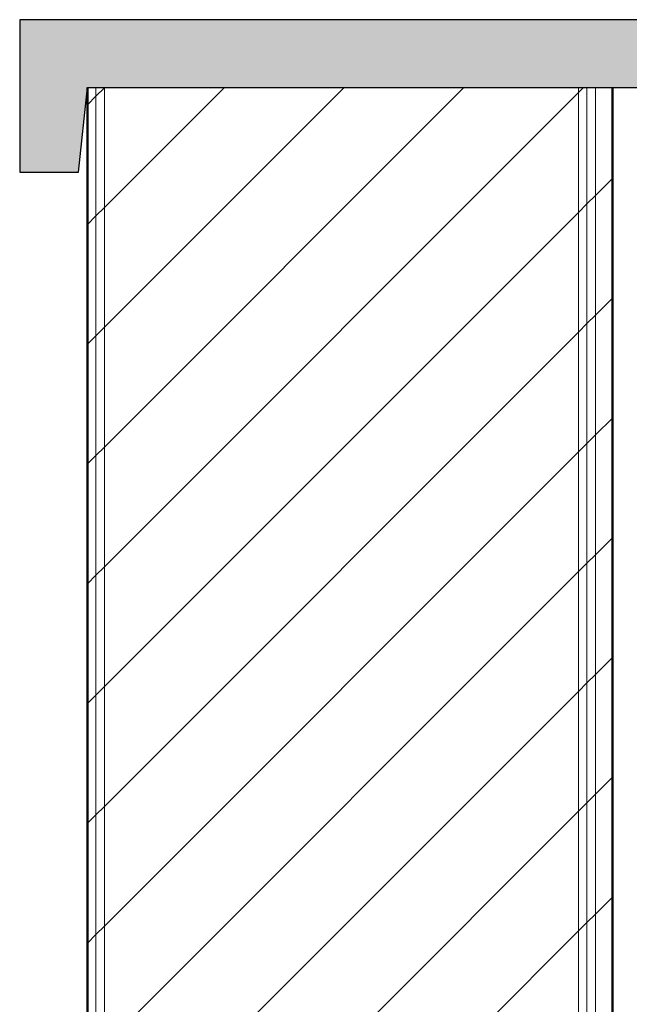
# Model space of a CAD drawing. Header units: metres. Extents: x -28.2 to 13.6, y -1.6 to 5.9.
# Tile 38 of 159: x -18.43 to -18.25, y 3.979 to 4.27. Entities that reach past the tile are written whole.
import ezdxf

# ---------------------------------------------------------------- set-up
doc = ezdxf.new("R2010")
doc.units = ezdxf.units.M
doc.layers.add('A-DETL', color=7, linetype='Continuous', lineweight=5, true_color=0x00a600)
for name, color, linetype, lineweight in [('A-DETL-GENF', 7, 'Continuous', 5), ('A-WALL', 7, 'Continuous', 5), ('A-WALL-PATT', 7, 'Continuous', 5), ('I-WALL', 7, 'Continuous', 5)]:
    doc.layers.add(name, color=color, linetype=linetype, lineweight=lineweight)
pattern_1 = [(45, (-14.575, 2.812), (-0.01767767, 0.01767767), [])]

msp = doc.modelspace()

# ---------------------------------------------------------------- hatches: boundary and pattern name
at = {"layer": 'A-DETL-GENF', "true_color": 0xc0c0c0}
msp.add_hatch(color=9, dxfattribs=at).paths.add_polyline_path([(-18.06004, 4.225), (-18.06004, 4.27), (-18.43004, 4.27), (-18.43004, 4.225), (-18.41267, 4.225), (-18.41004, 4.25), (-18.08004, 4.25), (-18.07741, 4.225)])
at = {"layer": 'A-WALL-PATT', "true_color": 0x808080}
h = msp.add_hatch(dxfattribs=at)
h.set_pattern_fill('FP_1', color=8, style=0, pattern_type=2)
h.set_pattern_definition(pattern_1)
h.paths.add_polyline_path([(-18.40754, 2.65), (-18.40754, 4.25), (-18.41004, 4.25), (-18.41004, 2.65)])
h = msp.add_hatch(dxfattribs=at)
h.set_pattern_fill('FP_1', color=8, style=0, pattern_type=2)
h.set_pattern_definition(pattern_1)
h.paths.add_polyline_path([(-18.40504, 2.65), (-18.40504, 4.25), (-18.40754, 4.25), (-18.40754, 2.65)])
h = msp.add_hatch(dxfattribs=at)
h.set_pattern_fill('FP_1', color=8, style=0, pattern_type=2)
h.set_pattern_definition(pattern_1)
h.paths.add_polyline_path([(-18.26504, 2.65), (-18.26504, 4.25), (-18.40504, 4.25), (-18.40504, 2.65), (-18.33844, 2.65)])
h = msp.add_hatch(dxfattribs=at)
h.set_pattern_fill('FP_1', color=8, style=0, pattern_type=2)
h.set_pattern_definition(pattern_1)
h.paths.add_polyline_path([(-18.26254, 2.65), (-18.26254, 4.25), (-18.26504, 4.25), (-18.26504, 2.65)])
h = msp.add_hatch(dxfattribs=at)
h.set_pattern_fill('FP_1', color=8, style=0, pattern_type=2)
h.set_pattern_definition(pattern_1)
h.paths.add_polyline_path([(-18.26254, 2.65), (-18.26004, 2.65), (-18.26004, 4.25), (-18.26254, 4.25), (-18.26254, 2.66859)])
at = {"layer": 'I-WALL', "true_color": 0x808080}
h = msp.add_hatch(dxfattribs=at)
h.set_pattern_fill('FP_1', color=8, style=0, pattern_type=2)
h.set_pattern_definition(pattern_1)
h.paths.add_polyline_path([(-18.26004, 2.65), (-18.25504, 2.65), (-18.25504, 4.25), (-18.26004, 4.25), (-18.26004, 2.66859)])

# ---------------------------------------------------------------- linework, layer by layer
at = {"layer": 'A-DETL', "color": 7, "lineweight": 25}
for p, q in [((-18.06004, 4.27), (-18.43004, 4.27)), ((-18.43004, 4.27), (-18.43004, 4.225)), ((-18.41267, 4.225), (-18.41004, 4.25)), ((-18.41004, 4.25), (-18.08004, 4.25)), ((-18.43004, 4.225), (-18.41267, 4.225))]:
    msp.add_line(p, q, dxfattribs=at)
at = {"layer": 'A-WALL'}
for p, q in [((-18.40754, 4.25), (-18.40754, 3.84769)), ((-18.40504, 4.25), (-18.40504, 3.84742)), ((-18.26504, 4.25), (-18.26504, -0.07)), ((-18.26254, 4.25), (-18.26254, -0.07)), ((-18.26004, 4.25), (-18.26004, -0.07))]:
    msp.add_line(p, q, dxfattribs=at)
at = {"layer": 'I-WALL', "lineweight": 50}
for p, q in [((-18.41004, 4.25), (-18.41004, 3.84796)), ((-18.25504, -0.07), (-18.25504, 4.25))]:
    msp.add_line(p, q, dxfattribs=at)

doc.saveas('drawing.dxf')
